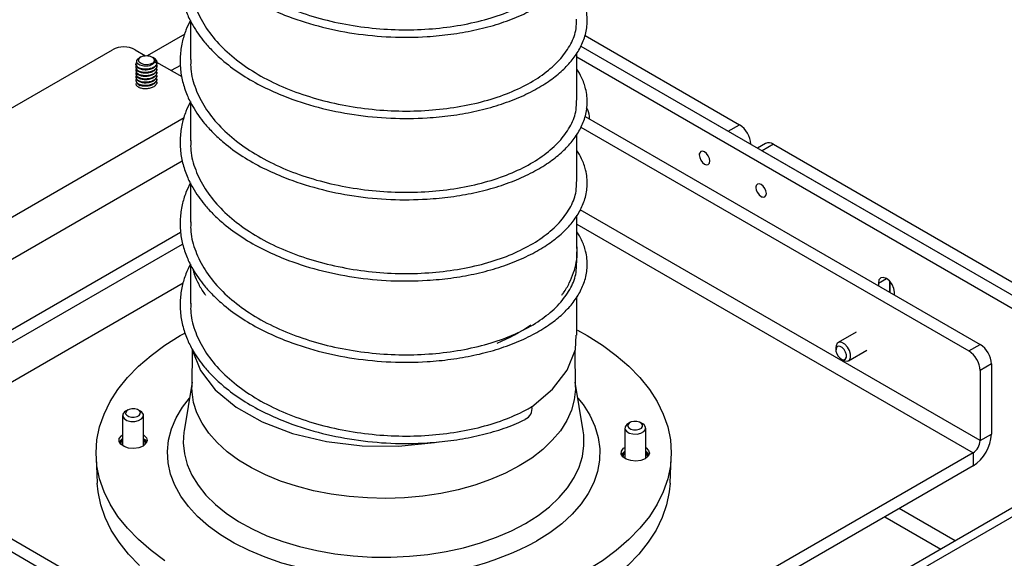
# Model space of a CAD drawing. Header units: inches. Extents: x 0.3 to 33.8, y 0.2 to 21.7.
# Tile 204 of 209: x 31.4 to 32.9, y 13.8 to 14.6. Entities that reach past the tile are written whole.
import ezdxf

# ---------------------------------------------------------------- set-up
doc = ezdxf.new("R2010")
doc.units = ezdxf.units.IN
doc.header["$MEASUREMENT"] = 0

msp = doc.modelspace()

# ---------------------------------------------------------------- linework, layer by layer
at = {"color": 7, "linetype": 'Continuous', "lineweight": 25}
for p, q in [((31.63365, 14.61766), (31.57519, 14.58391)), ((32.26008, 14.61554), (32.50186, 14.47597)), ((30.24795, 13.85853), (31.52075, 14.5933)), ((31.5561, 14.5933), (31.57232, 14.58394)), ((32.25345, 14.59896), (32.48418, 14.46576)), ((32.25345, 14.59896), (32.96148, 14.19022)), ((31.56494, 14.582), (31.56282, 14.58077)), ((31.5712, 14.58379), (31.56929, 14.58363)), ((31.56929, 14.58363), (31.57043, 14.58375)), ((31.57981, 14.58311), (31.58086, 14.58284)), ((31.58263, 14.58199), (31.58262, 14.582)), ((31.58538, 14.5804), (31.58444, 14.58094)), ((31.58592, 14.57603), (31.58603, 14.5751)), ((32.24751, 14.58198), (32.9438, 14.18002)), ((31.55738, 14.57093), (31.55738, 14.57029)), ((31.55738, 14.56583), (31.55738, 14.56519)), ((31.55738, 14.56073), (31.55738, 14.56009)), ((31.58979, 14.57386), (31.62913, 14.55115)), ((31.59018, 14.56774), (31.59018, 14.56838)), ((31.59018, 14.56264), (31.59018, 14.56328)), ((31.62689, 14.56877), (31.61274, 14.5606)), ((31.55738, 14.55562), (31.55738, 14.55498)), ((31.55738, 14.55052), (31.55738, 14.54988)), ((31.55738, 14.54542), (31.55738, 14.54478)), ((31.59018, 14.55754), (31.59018, 14.55817)), ((31.59018, 14.55243), (31.59018, 14.55307)), ((31.59018, 14.54733), (31.59018, 14.54797)), ((31.59018, 14.54228), (31.59018, 14.54286)), ((30.37824, 13.76291), (31.63261, 14.48704)), ((32.26018, 14.48893), (32.87839, 14.13204)), ((32.26689, 14.48506), (32.26689, 14.48914)), ((32.25366, 14.47228), (32.86071, 14.12184)), ((32.48418, 14.46576), (32.50186, 14.47597)), ((32.54239, 14.44659), (32.52989, 14.43937)), ((32.55489, 14.44535), (32.53721, 14.43515)), ((32.55489, 14.44535), (32.97915, 14.20043)), ((32.43892, 14.43065), (32.43892, 14.42878)), ((32.53721, 14.43515), (32.96148, 14.19022)), ((31.62995, 14.41897), (30.9839, 14.04601)), ((32.4472, 14.41443), (32.44882, 14.41349)), ((32.5273, 14.37963), (32.5273, 14.37775)), ((32.53558, 14.36341), (32.53721, 14.36247)), ((32.87839, 13.9816), (32.25269, 14.34281)), ((32.24751, 14.32008), (32.86726, 13.96231)), ((31.07884, 13.9912), (31.62731, 14.30782)), ((31.09652, 13.981), (31.63039, 14.28919)), ((31.14954, 13.95039), (31.63134, 14.22852)), ((32.71915, 14.22805), (32.73167, 14.23528)), ((32.71915, 14.22805), (32.71915, 14.22397)), ((32.73683, 14.23101), (32.73683, 14.21377)), ((32.73683, 14.21377), (32.73683, 14.23101)), ((32.74418, 14.20952), (32.74418, 14.2136)), ((32.68458, 14.15134), (32.65607, 14.13488)), ((32.86071, 14.12184), (32.87839, 14.13204)), ((31.64559, 14.12423), (31.64502, 14.06526)), ((32.24501, 14.06526), (32.24444, 14.12286)), ((32.65267, 14.12737), (32.65267, 14.12355)), ((32.67247, 14.10647), (32.70098, 14.12293)), ((32.66095, 14.1092), (32.66427, 14.10729)), ((32.89607, 14.10143), (32.87839, 14.09122)), ((32.89607, 14.10143), (32.89607, 13.9918)), ((32.87839, 14.09122), (32.87839, 13.9816)), ((31.84778, 13.5473), (30.94622, 14.06776)), ((31.64509, 14.07288), (31.63273, 13.99688)), ((32.25729, 13.99688), (32.24493, 14.07288)), ((31.83011, 13.5371), (30.92854, 14.05756)), ((31.53641, 14.0209), (31.53641, 13.97444)), ((31.54452, 14.02951), (31.54121, 14.0276)), ((31.56441, 14.0276), (31.56109, 14.02951)), ((31.56668, 14.02595), (31.56441, 14.0276)), ((31.56921, 13.97444), (31.56921, 14.0209)), ((32.33043, 14.0097), (32.32711, 14.00779)), ((32.35031, 14.00779), (32.34699, 14.0097)), ((32.35258, 14.00614), (32.35031, 14.00779)), ((32.32231, 14.00109), (32.32231, 13.95463)), ((32.35511, 13.95463), (32.35511, 14.00109)), ((32.87839, 13.9816), (32.89607, 13.9918)), ((32.86726, 13.96231), (31.87129, 13.38735)), ((32.86726, 13.96231), (32.86726, 13.9419)), ((31.49515, 13.9558), (31.49689, 13.915)), ((33.04947, 13.94597), (31.74132, 13.19079)), ((33.06984, 13.94395), (31.76169, 13.18877)), ((32.39313, 13.915), (32.39487, 13.9558)), ((32.86726, 13.9419), (31.87129, 13.36694)), ((32.83919, 13.82458), (32.75161, 13.87514)), ((32.72934, 13.86228), (32.81692, 13.81172))]:
    msp.add_line(p, q, dxfattribs=at)
at = {"color": 7, "linetype": 'Continuous', "lineweight": 25, "flags": 128}
for points in [[(31.58086, 14.58284), (31.58437, 14.58073), (31.58613, 14.57798), (31.58586, 14.57506), (31.5836, 14.57244), (31.57972, 14.57055), (31.57486, 14.56971), (31.56983, 14.57006), (31.56544, 14.57153), (31.56243, 14.57388), (31.56129, 14.57673), (31.56221, 14.57961), (31.56503, 14.58205), (31.56929, 14.58363)], [(32.4472, 14.41443), (32.45037, 14.41333), (32.45305, 14.41385), (32.45485, 14.41592), (32.45548, 14.41921), (32.45485, 14.42324), (32.45305, 14.42738), (32.45037, 14.431), (32.4472, 14.43356), (32.44403, 14.43466), (32.44134, 14.43414), (32.43955, 14.43207), (32.43892, 14.42878), (32.43955, 14.42475), (32.44134, 14.42061), (32.44403, 14.41699), (32.4472, 14.41443)], [(32.53559, 14.36341), (32.53875, 14.3623), (32.54144, 14.36283), (32.54324, 14.36489), (32.54387, 14.36819), (32.54324, 14.37221), (32.54144, 14.37635), (32.53875, 14.37998), (32.53559, 14.38253), (32.53242, 14.38363), (32.52973, 14.38311), (32.52793, 14.38105), (32.5273, 14.37775), (32.52793, 14.37373), (32.52973, 14.36959), (32.53242, 14.36596), (32.53559, 14.36341)], [(32.74418, 14.2136), (32.74323, 14.21968), (32.74052, 14.22594), (32.73646, 14.23141), (32.73167, 14.23528), (32.72688, 14.23694), (32.72282, 14.23615), (32.7201, 14.23303), (32.71915, 14.22805)], [(31.60283, 13.7935), (31.58095, 13.80952), (31.56132, 13.82648), (31.54406, 13.84428), (31.52926, 13.8628), (31.51703, 13.88194), (31.50744, 13.90157), (31.50055, 13.92158), (31.4964, 13.94183), (31.49501, 13.96222), (31.4964, 13.9826), (31.50055, 14.00285), (31.50744, 14.02286), (31.51703, 14.04249), (31.52926, 14.06163), (31.54406, 14.08015), (31.56132, 14.09795), (31.58095, 14.11491), (31.60283, 14.13093), (31.62681, 14.14591), (31.63391, 14.14991)], [(32.17686, 14.03463), (32.20927, 14.0618), (32.23224, 14.09201), (32.24496, 14.12418), (32.24632, 14.14643)], [(32.24808, 14.15425), (32.26321, 14.14591), (32.28719, 14.13093), (32.30907, 14.11491), (32.3287, 14.09795), (32.34596, 14.08015), (32.36076, 14.06163), (32.37299, 14.04249), (32.38258, 14.02286), (32.38947, 14.00285), (32.39362, 13.9826), (32.39501, 13.96222), (32.39362, 13.94183), (32.38947, 13.92158), (32.38258, 13.90157), (32.37299, 13.88194), (32.36076, 13.8628), (32.34596, 13.84428), (32.3287, 13.82648), (32.30907, 13.80952), (32.28719, 13.7935), (32.26321, 13.77852)], [(32.67061, 14.10581), (32.67385, 14.1076), (32.67562, 14.11138), (32.67567, 14.11658), (32.67398, 14.1224), (32.67081, 14.12796), (32.66665, 14.13241), (32.66213, 14.13508), (32.65793, 14.13555), (32.6547, 14.13376), (32.65292, 14.12998), (32.65267, 14.12737)], [(32.66549, 14.10814), (32.66779, 14.10942), (32.66906, 14.11212), (32.6691, 14.11583), (32.66789, 14.11999), (32.66563, 14.12396), (32.66266, 14.12714), (32.65942, 14.12905), (32.65643, 14.12939), (32.65412, 14.12811), (32.65285, 14.12541), (32.65282, 14.12169), (32.65402, 14.11754), (32.65628, 14.11357), (32.65926, 14.11039), (32.66249, 14.10848), (32.66549, 14.10814)], [(31.64512, 14.12519), (31.64524, 14.12337), (31.65823, 14.09124), (31.68145, 14.06109), (31.71407, 14.034), (31.75495, 14.01094), (31.8026, 13.99273), (31.85535, 13.98001), (31.91129, 13.97325), (31.96843, 13.97269), (32.02474, 13.97834), (32.03156, 13.97983)], [(32.66427, 14.10729), (32.66642, 14.10628), (32.67061, 14.10581)], [(32.15714, 13.94182), (32.13568, 13.93057), (32.11243, 13.92057), (32.08763, 13.91192), (32.06149, 13.90468), (32.03426, 13.89894), (32.0062, 13.89474), (31.97757, 13.89212), (31.94864, 13.89111), (31.91967, 13.89172), (31.89093, 13.89393), (31.86271, 13.89774), (31.83525, 13.9031), (31.80881, 13.90997), (31.78365, 13.91828), (31.75999, 13.92795), (31.73807, 13.9389), (31.71807, 13.95101), (31.70019, 13.96419), (31.6846, 13.97829), (31.67144, 13.9932), (31.66083, 14.00878), (31.65288, 14.02487), (31.64766, 14.04133), (31.64521, 14.05801), (31.64502, 14.06526)], [(32.24501, 14.06526), (32.24499, 14.06219), (32.24324, 14.04549), (32.2387, 14.02896), (32.23143, 14.01276), (32.22148, 13.99704), (32.20894, 13.98195), (32.19395, 13.96763), (32.17663, 13.95421), (32.15714, 13.94182)], [(31.92861, 13.76707), (31.90275, 13.76837), (31.87239, 13.77139), (31.84263, 13.77599), (31.81372, 13.78214), (31.7859, 13.78978), (31.75939, 13.79884), (31.73443, 13.80927), (31.71121, 13.82095), (31.68992, 13.83381), (31.67075, 13.84774), (31.65386, 13.86261), (31.63937, 13.8783), (31.62742, 13.8947), (31.6181, 13.91165), (31.61149, 13.92902), (31.60764, 13.94666), (31.60659, 13.96444), (31.60834, 13.9822), (31.61289, 13.99979), (31.62018, 14.01707), (31.63017, 14.03389), (31.64107, 14.04815)], [(32.24895, 14.04815), (32.25695, 14.03801), (32.26759, 14.02132), (32.27557, 14.00414), (32.2808, 13.98661), (32.28325, 13.96889), (32.2829, 13.9511), (32.27975, 13.93341), (32.27383, 13.91596), (32.26518, 13.89889), (32.25388, 13.88234), (32.24002, 13.86646), (32.22371, 13.85137), (32.20509, 13.8372), (32.18432, 13.82406)], [(31.54121, 14.0276), (31.53942, 14.02637), (31.53681, 14.02299), (31.53664, 14.0193), (31.53894, 14.01585), (31.54334, 14.01317), (31.54918, 14.01167), (31.55558, 14.01157), (31.56156, 14.01289), (31.5662, 14.01544), (31.5688, 14.01881), (31.56897, 14.0225), (31.56668, 14.02595), (31.56668, 14.02595)], [(31.56271, 14.02834), (31.55957, 14.03025), (31.5554, 14.03132), (31.55083, 14.03139), (31.54656, 14.03045), (31.54324, 14.02863), (31.54138, 14.02622), (31.54126, 14.02359), (31.5429, 14.02112), (31.54605, 14.01921), (31.55022, 14.01814), (31.55479, 14.01807), (31.55906, 14.01901), (31.56237, 14.02083), (31.56423, 14.02324), (31.56435, 14.02587), (31.56271, 14.02834)], [(32.32711, 14.00779), (32.32532, 14.00656), (32.32272, 14.00319), (32.32255, 13.99949), (32.32484, 13.99604), (32.32924, 13.99336), (32.33509, 13.99186), (32.34148, 13.99176), (32.34746, 13.99309), (32.3521, 13.99563), (32.35471, 13.999), (32.35487, 14.00269), (32.35258, 14.00614), (32.35258, 14.00614)], [(32.34862, 14.00853), (32.34547, 14.01044), (32.3413, 14.01152), (32.33673, 14.01158), (32.33246, 14.01064), (32.32915, 14.00882), (32.32729, 14.00641), (32.32717, 14.00378), (32.3288, 14.00131), (32.33195, 13.9994), (32.33612, 13.99833), (32.34069, 13.99826), (32.34496, 13.9992), (32.34827, 14.00102), (32.35013, 14.00343), (32.35025, 14.00606), (32.34862, 14.00853)], [(31.56843, 13.973), (31.56173, 13.97035), (31.55383, 13.96928), (31.54578, 13.96993), (31.53869, 13.97221), (31.5335, 13.97582), (31.53092, 13.98026), (31.53129, 13.98494), (31.53458, 13.98923), (31.53641, 13.99058)], [(31.56921, 13.99058), (31.56981, 13.99017), (31.57376, 13.98608), (31.57488, 13.98143), (31.57302, 13.97687), (31.56843, 13.973)], [(31.63273, 13.99688), (31.63241, 13.99479), (31.63138, 13.97783), (31.6331, 13.96089), (31.63756, 13.94411), (31.64473, 13.92765), (31.65453, 13.91164), (31.66689, 13.89624), (31.68169, 13.88157), (31.6988, 13.86777), (31.71808, 13.85495), (31.73936, 13.84324), (31.76244, 13.83272), (31.78712, 13.8235), (31.81319, 13.81565), (31.84043, 13.80925), (31.86858, 13.80434), (31.8974, 13.80098), (31.92664, 13.79919), (31.95604, 13.799), (31.98534, 13.80039), (32.01429, 13.80336), (32.04263, 13.80788), (32.07012, 13.81391), (32.0965, 13.8214), (32.12155, 13.83029), (32.14506, 13.84049), (32.1668, 13.85192)], [(32.1668, 13.85192), (32.18659, 13.86447), (32.20426, 13.87804), (32.21966, 13.8925), (32.23264, 13.90773), (32.24309, 13.9236), (32.25092, 13.93996), (32.25606, 13.95667), (32.25847, 13.97359), (32.25813, 13.99056), (32.25729, 13.99688)], [(31.53144, 13.97877), (31.5328, 13.98128), (31.53641, 13.98458)], [(31.53213, 13.97751), (31.5338, 13.98154), (31.53641, 13.9841)], [(31.56921, 13.98458), (31.57177, 13.98249), (31.57418, 13.97877)], [(31.57201, 13.97571), (31.57155, 13.97943), (31.56921, 13.98266)], [(32.35434, 13.95319), (32.34764, 13.95054), (32.33973, 13.94947), (32.33169, 13.95012), (32.32459, 13.9524), (32.3194, 13.95601), (32.31682, 13.96045), (32.3172, 13.96514), (32.32048, 13.96943), (32.32231, 13.97077)], [(32.31734, 13.95896), (32.3187, 13.96147), (32.32231, 13.96477)], [(32.31804, 13.9577), (32.3197, 13.96174), (32.32231, 13.96429)], [(32.35511, 13.97077), (32.35571, 13.97037), (32.35967, 13.96627), (32.36079, 13.96163), (32.35893, 13.95706), (32.35434, 13.95319)], [(32.35511, 13.96477), (32.35767, 13.96268), (32.36008, 13.95896)], [(32.35791, 13.9559), (32.35746, 13.95962), (32.35511, 13.96286)], [(31.56281, 13.78618), (31.54561, 13.80391), (31.53088, 13.82236), (31.5187, 13.84142), (31.50914, 13.86098), (31.50228, 13.88091), (31.49814, 13.90109), (31.49689, 13.915)], [(32.39313, 13.915), (32.39188, 13.90109), (32.38775, 13.88091), (32.38088, 13.86098), (32.37133, 13.84142), (32.35914, 13.82236), (32.34441, 13.80391), (32.32721, 13.78618), (32.30766, 13.76929), (32.28587, 13.75333), (32.26197, 13.73841)]]:
    msp.add_lwpolyline(points, dxfattribs=at)
at = {"color": 7, "linetype": 'Continuous', "lineweight": 25}
for centre, radius, start, end in [((31.53842, 14.55918), 0.03843, 62.60967, 117.39033), ((31.58046, 14.57122), 0.01042, 29.05764, 61.81091), ((31.56867, 14.54492), 0.00936, 216.98057, 241.45126), ((32.23997, 14.48788), 0.02694, 2.68086, 33.13881), ((32.48115, 14.4436), 0.03842, 2.60548, 57.39452), ((32.54757, 14.43513), 0.01257, 54.38242, 114.30712), ((32.00745, 14.41012), 0.299, 292.67215, 304.12286), ((32.85769, 14.09968), 0.03842, 2.60548, 57.39452), ((32.84001, 14.08947), 0.03842, 2.60548, 57.39452), ((32.15895, 14.0315), 0.01818, 294.65828, 9.89869), ((32.83351, 13.99465), 0.06262, 302.60548, 357.39452), ((31.54173, 13.97648), 0.00816, 130.71283, 185.43968), ((31.56389, 13.97597), 0.00971, 9.14195, 56.81266), ((32.85421, 13.9827), 0.0242, 302.60548, 357.39452), ((32.32763, 13.95667), 0.00816, 130.71283, 185.43968), ((32.34979, 13.95616), 0.00971, 9.14195, 56.81266), ((31.95563, 14.2541), 0.48707, 270.68028, 298.00432)]:
    msp.add_arc(centre, radius, start, end, dxfattribs=at)
for points, knots in [([(31.64248, 14.89358), (31.64004, 14.88853), (31.63461, 14.87726), (31.62912, 14.85855), (31.62622, 14.83856), (31.62651, 14.818), (31.62987, 14.79761), (31.63648, 14.77763), (31.64521, 14.75996), (31.65461, 14.74524), (31.66511, 14.73157), (31.67817, 14.71721), (31.6974, 14.69959), (31.72333, 14.68059), (31.75539, 14.66233), (31.79452, 14.64496), (31.84202, 14.62947), (31.89837, 14.61787), (31.95613, 14.61234), (32.00717, 14.6129), (32.0506, 14.6171), (32.08689, 14.62337), (32.12144, 14.6323), (32.15347, 14.64382), (32.18185, 14.65739), (32.20577, 14.67227), (32.22517, 14.68794), (32.2407, 14.70452), (32.25266, 14.72234), (32.26089, 14.74205), (32.26455, 14.76368), (32.26231, 14.78478), (32.25613, 14.80292), (32.25009, 14.81292), (32.2475, 14.81722)], [0, 0, 0, 0, 0.0204881, 0.0457054, 0.0740344, 0.0984114, 0.1254522, 0.1534683, 0.1774808, 0.1971662, 0.2150806, 0.2363081, 0.2610335, 0.2973883, 0.3323319, 0.3653405, 0.4132092, 0.4614058, 0.5093388, 0.556919, 0.5891365, 0.621805, 0.654998, 0.6884478, 0.7218423, 0.7538268, 0.7840346, 0.8134526, 0.8440195, 0.8758081, 0.9106944, 0.9489974, 0.9780747, 1, 1, 1, 1]), ([(31.64338, 14.83251), (31.64314, 14.82867), (31.64228, 14.81459), (31.64857, 14.79028), (31.66206, 14.76066), (31.68291, 14.73284), (31.71005, 14.70718), (31.74312, 14.68404), (31.7812, 14.66415), (31.82315, 14.6481), (31.86807, 14.63596), (31.91508, 14.62784), (31.96283, 14.62405), (32.00995, 14.6247), (32.05548, 14.62953), (32.09848, 14.6383), (32.13766, 14.65081), (32.17195, 14.66673), (32.20068, 14.6855), (32.2233, 14.70655), (32.2387, 14.72936), (32.24681, 14.75024), (32.24669, 14.76325), (32.24664, 14.76822)], [0, 0, 0, 0, 0.0188502, 0.06917327, 0.11949634, 0.16919154, 0.21888674, 0.26920981, 0.31953287, 0.36922808, 0.41892328, 0.46924635, 0.51956941, 0.56926461, 0.61895982, 0.66928288, 0.71960595, 0.76930115, 0.81899635, 0.86931942, 0.91964249, 0.96933769, 1, 1, 1, 1]), ([(31.64248, 14.76641), (31.64004, 14.76136), (31.63461, 14.75009), (31.62912, 14.73137), (31.62622, 14.71138), (31.62651, 14.69083), (31.62987, 14.67044), (31.63648, 14.65045), (31.64521, 14.63279), (31.65461, 14.61806), (31.66511, 14.60439), (31.67817, 14.59004), (31.6974, 14.57241), (31.72333, 14.55342), (31.75539, 14.53516), (31.79452, 14.51779), (31.84202, 14.5023), (31.89837, 14.49069), (31.95613, 14.48517), (32.00717, 14.48573), (32.0506, 14.48992), (32.08689, 14.4962), (32.12144, 14.50513), (32.15347, 14.51664), (32.18185, 14.53022), (32.20577, 14.54509), (32.22517, 14.56077), (32.2407, 14.57734), (32.25266, 14.59517), (32.26089, 14.61487), (32.26455, 14.63651), (32.26231, 14.6576), (32.25613, 14.67574), (32.25009, 14.68575), (32.2475, 14.69005)], [0, 0, 0, 0, 0.0204881, 0.0457054, 0.0740344, 0.0984114, 0.1254522, 0.1534683, 0.1774808, 0.1971662, 0.2150806, 0.2363081, 0.2610335, 0.2973883, 0.3323319, 0.3653405, 0.4132092, 0.4614058, 0.5093388, 0.556919, 0.5891365, 0.621805, 0.654998, 0.6884478, 0.7218423, 0.7538268, 0.7840346, 0.8134526, 0.8440195, 0.8758081, 0.9106944, 0.9489974, 0.9780747, 1, 1, 1, 1]), ([(31.64338, 14.70533), (31.64314, 14.7015), (31.64228, 14.68742), (31.64857, 14.66311), (31.66206, 14.63348), (31.68291, 14.60566), (31.71005, 14.58001), (31.74312, 14.55687), (31.7812, 14.53698), (31.82315, 14.52092), (31.86807, 14.50878), (31.91508, 14.50067), (31.96283, 14.49688), (32.00995, 14.49753), (32.05548, 14.50236), (32.09848, 14.51112), (32.13766, 14.52364), (32.17195, 14.53956), (32.20068, 14.55832), (32.2233, 14.57938), (32.2387, 14.60218), (32.24681, 14.62306), (32.24669, 14.63608), (32.24664, 14.64104)], [0, 0, 0, 0, 0.0188502, 0.06917327, 0.11949634, 0.16919154, 0.21888674, 0.26920981, 0.31953287, 0.36922808, 0.41892328, 0.46924635, 0.51956941, 0.56926461, 0.61895982, 0.66928288, 0.71960595, 0.76930115, 0.81899635, 0.86931942, 0.91964249, 0.96933769, 1, 1, 1, 1]), ([(31.64248, 14.63923), (31.64004, 14.63418), (31.63461, 14.62291), (31.62912, 14.6042), (31.62622, 14.5842), (31.62651, 14.56365), (31.62987, 14.54326), (31.63648, 14.52328), (31.64521, 14.50561), (31.65461, 14.49089), (31.66511, 14.47722), (31.67817, 14.46286), (31.6974, 14.44524), (31.72333, 14.42624), (31.75539, 14.40798), (31.79452, 14.39061), (31.84202, 14.37512), (31.89837, 14.36351), (31.95613, 14.35799), (32.00717, 14.35855), (32.0506, 14.36274), (32.08689, 14.36902), (32.12144, 14.37795), (32.15347, 14.38946), (32.18185, 14.40304), (32.20577, 14.41792), (32.22517, 14.43359), (32.2407, 14.45017), (32.25266, 14.46799), (32.26089, 14.4877), (32.26455, 14.50933), (32.26231, 14.53043), (32.25613, 14.54857), (32.25009, 14.55857), (32.2475, 14.56287)], [0, 0, 0, 0, 0.0204881, 0.0457054, 0.0740344, 0.0984114, 0.1254522, 0.1534683, 0.1774808, 0.1971662, 0.2150806, 0.2363081, 0.2610335, 0.2973883, 0.3323319, 0.3653405, 0.4132092, 0.4614058, 0.5093388, 0.556919, 0.5891365, 0.621805, 0.654998, 0.6884478, 0.7218423, 0.7538268, 0.7840346, 0.8134526, 0.8440195, 0.8758081, 0.9106944, 0.9489974, 0.9780747, 1, 1, 1, 1]), ([(31.64251, 14.63917), (31.64251, 14.63905), (31.64251, 14.63799), (31.64251, 14.63642), (31.64251, 14.63319), (31.64251, 14.63077), (31.64251, 14.62812), (31.64251, 14.62741), (31.64251, 14.62643), (31.64251, 14.62567), (31.64251, 14.62508), (31.64251, 14.62413), (31.64251, 14.62305), (31.64251, 14.62165), (31.64251, 14.6201), (31.64251, 14.6188), (31.64251, 14.61824), (31.64251, 14.61794)], [0, 0, 0, 0, 0.0143283, 0.1268919, 0.2279207, 0.3949409, 0.472228, 0.5476337, 0.601191, 0.6318906, 0.6593806, 0.7009122, 0.7503296, 0.8126429, 0.8927868, 0.9424866, 1, 1, 1, 1]), ([(31.64251, 14.61794), (31.64251, 14.61497), (31.64251, 14.60596), (31.64251, 14.5967), (31.64251, 14.58747), (31.64251, 14.58555), (31.64251, 14.5832), (31.64252, 14.58225), (31.64252, 14.58108), (31.64251, 14.58023), (31.64251, 14.5791), (31.64251, 14.57829), (31.64251, 14.57783)], [0, 0, 0, 0, 0.214972, 0.652086, 0.7586449, 0.819725, 0.8692397, 0.9179872, 0.933107, 0.9501652, 0.9716491, 1, 1, 1, 1]), ([(31.58956, 14.57628), (31.58991, 14.57494), (31.5906, 14.57227), (31.58843, 14.56832), (31.58421, 14.56512), (31.57835, 14.56308), (31.5718, 14.56247), (31.56556, 14.56332), (31.56055, 14.56546), (31.55764, 14.56851), (31.55695, 14.57167), (31.55832, 14.57346), (31.55888, 14.57419)], [0, 0, 0, 0, 0.1030672, 0.2061343, 0.3092015, 0.4122687, 0.5153358, 0.618403, 0.7214702, 0.8245373, 0.9276045, 1, 1, 1, 1]), ([(31.55764, 14.57031), (31.55766, 14.56951), (31.55769, 14.56757), (31.56062, 14.56482), (31.56554, 14.56268), (31.57181, 14.56183), (31.57835, 14.56245), (31.5842, 14.56449), (31.58846, 14.56768), (31.59051, 14.57162), (31.5899, 14.57566), (31.58788, 14.57868), (31.58566, 14.57983), (31.58514, 14.5801)], [0, 0, 0, 0, 0.0700529, 0.169917, 0.269781, 0.3696451, 0.4695091, 0.5693731, 0.6692372, 0.7691012, 0.8689653, 0.9688293, 1, 1, 1, 1]), ([(31.58257, 14.58188), (31.58309, 14.58161), (31.58472, 14.58077), (31.58633, 14.57875), (31.58715, 14.57611), (31.58647, 14.57339), (31.58434, 14.57092), (31.58099, 14.56892), (31.57673, 14.56767), (31.57201, 14.56725), (31.56735, 14.56775), (31.56325, 14.56913), (31.56021, 14.5712), (31.5586, 14.5738), (31.55865, 14.57654), (31.56009, 14.579), (31.56205, 14.58018), (31.56288, 14.58067)], [0, 0, 0, 0, 0.0299207, 0.0942927, 0.1586023, 0.2253153, 0.2921707, 0.3604119, 0.4297951, 0.4996043, 0.571498, 0.6433416, 0.7172991, 0.7916842, 0.8671904, 0.9440986, 1, 1, 1, 1]), ([(31.57043, 14.58375), (31.57093, 14.58382), (31.57278, 14.58408), (31.57611, 14.58406), (31.5786, 14.58342), (31.57981, 14.58311)], [0, 0, 0, 0, 0.1621692, 0.5913589, 1, 1, 1, 1]), ([(31.58956, 14.57628), (31.58875, 14.57739), (31.58747, 14.57914), (31.58519, 14.58037), (31.58437, 14.58081)], [0, 0, 0, 0, 0.6384255, 1, 1, 1, 1]), ([(31.64338, 14.57816), (31.64314, 14.57432), (31.64228, 14.56024), (31.64857, 14.53593), (31.66206, 14.50631), (31.68291, 14.47849), (31.71005, 14.45283), (31.74312, 14.42969), (31.7812, 14.4098), (31.82315, 14.39374), (31.86807, 14.38161), (31.91508, 14.37349), (31.96283, 14.3697), (32.00995, 14.37035), (32.05548, 14.37518), (32.09848, 14.38394), (32.13766, 14.39646), (32.17195, 14.41238), (32.20068, 14.43115), (32.2233, 14.4522), (32.2387, 14.47501), (32.24681, 14.49589), (32.24669, 14.5089), (32.24664, 14.51387)], [0, 0, 0, 0, 0.0188502, 0.0691733, 0.1194963, 0.1691915, 0.2188867, 0.2692098, 0.3195329, 0.3692281, 0.4189233, 0.4692463, 0.5195694, 0.5692646, 0.6189598, 0.6692829, 0.719606, 0.7693012, 0.8189964, 0.8693194, 0.9196425, 0.9693377, 1, 1, 1, 1]), ([(32.24751, 14.51424), (32.24751, 14.51431), (32.24751, 14.51441), (32.24751, 14.51488), (32.2475, 14.51539), (32.2475, 14.51705), (32.24751, 14.51993), (32.24751, 14.52301), (32.24751, 14.52664), (32.24751, 14.53022), (32.24751, 14.53294), (32.24751, 14.53443), (32.24751, 14.5378), (32.24751, 14.54191), (32.24751, 14.54638), (32.24751, 14.55045), (32.24751, 14.55488), (32.24751, 14.55786), (32.24751, 14.55939), (32.24751, 14.56018), (32.24751, 14.56114), (32.2475, 14.56323), (32.24747, 14.5653), (32.24746, 14.56714), (32.24747, 14.56772), (32.24747, 14.56816), (32.24748, 14.56846), (32.24749, 14.56856), (32.2475, 14.56871), (32.24751, 14.56906), (32.24751, 14.56955), (32.24751, 14.57111), (32.24751, 14.57316), (32.24751, 14.57552), (32.24751, 14.57666), (32.24751, 14.58062), (32.24751, 14.58439), (32.24751, 14.58657), (32.24751, 14.58822), (32.24751, 14.58864)], [0, 0, 0, 0, 0.0199539, 0.0274611, 0.0339017, 0.0453659, 0.0923039, 0.1227342, 0.1768299, 0.2211137, 0.2392371, 0.2689672, 0.3002792, 0.3697191, 0.4160221, 0.4693219, 0.5293631, 0.5750329, 0.581716, 0.5895882, 0.5994621, 0.6114038, 0.6558481, 0.6634726, 0.6713423, 0.6803047, 0.691017, 0.7039166, 0.7162016, 0.7265049, 0.7354654, 0.7437741, 0.7850771, 0.8150733, 0.8571582, 0.9069789, 0.9395097, 0.984679, 1, 1, 1, 1]), ([(31.58603, 14.57514), (31.58624, 14.57502), (31.58811, 14.57402), (31.58987, 14.57118), (31.59052, 14.56716), (31.58845, 14.56322), (31.5842, 14.56002), (31.57835, 14.55798), (31.5718, 14.55736), (31.56556, 14.55822), (31.56058, 14.56035), (31.55754, 14.56343), (31.55722, 14.56681), (31.55809, 14.56921), (31.55948, 14.57005), (31.55949, 14.57005)], [0, 0, 0, 0, 0.011558, 0.1013735, 0.1911889, 0.2810043, 0.3708198, 0.4606352, 0.5504507, 0.6402661, 0.7300815, 0.819897, 0.9097124, 0.9995279, 1, 1, 1, 1]), ([(31.58992, 14.56327), (31.58999, 14.56287), (31.59032, 14.56113), (31.58835, 14.55812), (31.58423, 14.55492), (31.57834, 14.55288), (31.57181, 14.55226), (31.56556, 14.55311), (31.56058, 14.55525), (31.55754, 14.55833), (31.55722, 14.5617), (31.55809, 14.56411), (31.55948, 14.56495), (31.55949, 14.56495)], [0, 0, 0, 0, 0.0320856, 0.1395689, 0.2470521, 0.3545354, 0.4620187, 0.5695019, 0.6769852, 0.7844685, 0.8919517, 0.999435, 1, 1, 1, 1]), ([(31.55764, 14.5652), (31.55766, 14.56441), (31.55769, 14.56247), (31.56062, 14.55972), (31.56554, 14.55758), (31.57181, 14.55673), (31.57834, 14.55734), (31.58423, 14.55938), (31.58835, 14.56258), (31.59032, 14.5656), (31.58999, 14.56733), (31.58992, 14.56773)], [0, 0, 0, 0, 0.0876854, 0.2126854, 0.3376854, 0.4626854, 0.5876854, 0.7126854, 0.8376854, 0.9626854, 1, 1, 1, 1]), ([(31.55764, 14.5601), (31.55766, 14.5593), (31.55769, 14.55737), (31.56062, 14.55462), (31.56554, 14.55247), (31.57181, 14.55162), (31.57834, 14.55224), (31.58423, 14.55428), (31.58835, 14.55748), (31.59032, 14.56049), (31.58999, 14.56223), (31.58992, 14.56263)], [0, 0, 0, 0, 0.0876854, 0.2126854, 0.3376854, 0.4626854, 0.5876854, 0.7126854, 0.8376854, 0.9626854, 1, 1, 1, 1]), ([(31.58992, 14.55816), (31.58999, 14.55776), (31.59032, 14.55603), (31.58835, 14.55301), (31.58423, 14.54981), (31.57834, 14.54777), (31.57181, 14.54716), (31.56556, 14.54801), (31.56058, 14.55015), (31.55754, 14.55323), (31.55722, 14.5566), (31.55809, 14.55901), (31.55948, 14.55984), (31.55949, 14.55985)], [0, 0, 0, 0, 0.0320856, 0.1395689, 0.2470521, 0.3545354, 0.4620187, 0.5695019, 0.6769852, 0.7844685, 0.8919517, 0.999435, 1, 1, 1, 1]), ([(31.58992, 14.55306), (31.58999, 14.55266), (31.59032, 14.55093), (31.58835, 14.54791), (31.58423, 14.54471), (31.57834, 14.54267), (31.57181, 14.54205), (31.56556, 14.54291), (31.56058, 14.54504), (31.55754, 14.54812), (31.55722, 14.5515), (31.55809, 14.5539), (31.55948, 14.55474), (31.55949, 14.55474)], [0, 0, 0, 0, 0.03208559, 0.13956885, 0.24705212, 0.35453539, 0.46201866, 0.56950192, 0.67698519, 0.78446846, 0.89195172, 0.99943499, 1, 1, 1, 1]), ([(31.58992, 14.54796), (31.58999, 14.54756), (31.59032, 14.54582), (31.58835, 14.5428), (31.58423, 14.53961), (31.57834, 14.53757), (31.57181, 14.53695), (31.56556, 14.5378), (31.56058, 14.53994), (31.55754, 14.54302), (31.55722, 14.54639), (31.55809, 14.5488), (31.55948, 14.54963), (31.55949, 14.54964)], [0, 0, 0, 0, 0.03208559, 0.13956885, 0.24705212, 0.35453539, 0.46201866, 0.56950192, 0.67698519, 0.78446846, 0.89195172, 0.99943499, 1, 1, 1, 1]), ([(31.55764, 14.555), (31.55766, 14.5542), (31.55769, 14.55226), (31.56062, 14.54951), (31.56554, 14.54737), (31.57181, 14.54652), (31.57834, 14.54713), (31.58423, 14.54918), (31.58835, 14.55237), (31.59032, 14.55539), (31.58999, 14.55713), (31.58992, 14.55752)], [0, 0, 0, 0, 0.0876854, 0.2126854, 0.3376854, 0.4626854, 0.5876854, 0.7126854, 0.8376854, 0.9626854, 1, 1, 1, 1]), ([(31.55764, 14.54989), (31.55766, 14.54909), (31.55769, 14.54716), (31.56062, 14.54441), (31.56554, 14.54227), (31.57181, 14.54141), (31.57834, 14.54203), (31.58423, 14.54407), (31.58835, 14.54727), (31.59032, 14.55029), (31.58999, 14.55202), (31.58992, 14.55242)], [0, 0, 0, 0, 0.0876854, 0.2126854, 0.3376854, 0.4626854, 0.5876854, 0.7126854, 0.8376854, 0.9626854, 1, 1, 1, 1]), ([(31.55764, 14.54479), (31.55766, 14.54399), (31.55769, 14.54206), (31.56062, 14.53931), (31.56554, 14.53716), (31.57181, 14.53631), (31.57834, 14.53693), (31.58423, 14.53897), (31.58835, 14.54217), (31.59032, 14.54518), (31.58999, 14.54692), (31.58992, 14.54732)], [0, 0, 0, 0, 0.0876854, 0.2126854, 0.3376854, 0.4626854, 0.5876854, 0.7126854, 0.8376854, 0.9626854, 1, 1, 1, 1]), ([(31.58992, 14.54285), (31.58999, 14.54245), (31.59032, 14.54072), (31.58835, 14.5377), (31.58423, 14.5345), (31.57834, 14.53246), (31.57181, 14.53185), (31.56554, 14.5327), (31.56062, 14.53484), (31.55769, 14.53759), (31.55766, 14.53953), (31.55764, 14.54032)], [0, 0, 0, 0, 0.03731463, 0.16231463, 0.28731463, 0.41231463, 0.53731463, 0.66231463, 0.78731463, 0.91231463, 1, 1, 1, 1]), ([(31.64248, 14.51206), (31.64004, 14.507), (31.63461, 14.49573), (31.62912, 14.47702), (31.62622, 14.45703), (31.62651, 14.43647), (31.62987, 14.41609), (31.63648, 14.3961), (31.64521, 14.37843), (31.65461, 14.36371), (31.66511, 14.35004), (31.67817, 14.33569), (31.6974, 14.31806), (31.72333, 14.29907), (31.75539, 14.28081), (31.79452, 14.26344), (31.84202, 14.24795), (31.89837, 14.23634), (31.95613, 14.23081), (32.00717, 14.23138), (32.0506, 14.23557), (32.08689, 14.24185), (32.12144, 14.25077), (32.15347, 14.26229), (32.18185, 14.27586), (32.20577, 14.29074), (32.22517, 14.30642), (32.2407, 14.32299), (32.25266, 14.34082), (32.26089, 14.36052), (32.26455, 14.38216), (32.26231, 14.40325), (32.25613, 14.42139), (32.25009, 14.4314), (32.2475, 14.4357)], [0, 0, 0, 0, 0.0204881, 0.0457054, 0.0740344, 0.0984114, 0.1254522, 0.1534683, 0.1774808, 0.1971662, 0.2150806, 0.2363081, 0.2610335, 0.2973883, 0.3323319, 0.3653405, 0.4132092, 0.4614058, 0.5093388, 0.556919, 0.5891365, 0.621805, 0.654998, 0.6884478, 0.7218423, 0.7538268, 0.7840346, 0.8134526, 0.8440195, 0.8758081, 0.9106944, 0.9489974, 0.9780747, 1, 1, 1, 1]), ([(31.64251, 14.51199), (31.64251, 14.51187), (31.64251, 14.51082), (31.64251, 14.50924), (31.64251, 14.50602), (31.64251, 14.5036), (31.64251, 14.50094), (31.64251, 14.50023), (31.64251, 14.49925), (31.64251, 14.4985), (31.64251, 14.4979), (31.64251, 14.49695), (31.64251, 14.49587), (31.64251, 14.49447), (31.64251, 14.49293), (31.64251, 14.49162), (31.64251, 14.49106), (31.64251, 14.49076)], [0, 0, 0, 0, 0.01432827, 0.1268919, 0.22792074, 0.3949409, 0.47222797, 0.5476337, 0.60119102, 0.63189057, 0.6593806, 0.70091216, 0.7503296, 0.81264289, 0.89278684, 0.94248657, 1, 1, 1, 1]), ([(31.64251, 14.49076), (31.64251, 14.48779), (31.64251, 14.47878), (31.64251, 14.46953), (31.64251, 14.46029), (31.64251, 14.45837), (31.64251, 14.45603), (31.64252, 14.45507), (31.64252, 14.45391), (31.64251, 14.45306), (31.64251, 14.45192), (31.64251, 14.45112), (31.64251, 14.45066)], [0, 0, 0, 0, 0.21497204, 0.652086, 0.75864486, 0.819725, 0.8692397, 0.91798721, 0.93310697, 0.95016519, 0.97164907, 1, 1, 1, 1]), ([(32.24751, 14.38706), (32.24751, 14.38714), (32.24751, 14.38724), (32.24751, 14.3877), (32.2475, 14.38821), (32.2475, 14.38988), (32.24751, 14.39275), (32.24751, 14.39583), (32.24751, 14.39947), (32.24751, 14.40304), (32.24751, 14.40576), (32.24751, 14.40726), (32.24751, 14.41063), (32.24751, 14.41474), (32.24751, 14.4192), (32.24751, 14.42327), (32.24751, 14.4277), (32.24751, 14.43069), (32.24751, 14.43221), (32.24751, 14.43301), (32.24751, 14.43396), (32.2475, 14.43605), (32.24747, 14.43813), (32.24746, 14.43996), (32.24747, 14.44055), (32.24747, 14.44098), (32.24748, 14.44128), (32.24749, 14.44139), (32.2475, 14.44153), (32.24751, 14.44188), (32.24751, 14.44237), (32.24751, 14.44394), (32.24751, 14.44598), (32.24751, 14.44834), (32.24751, 14.44948), (32.24751, 14.45344), (32.24751, 14.45721), (32.24751, 14.45939), (32.24751, 14.46104), (32.24751, 14.46146)], [0, 0, 0, 0, 0.0199539, 0.0274611, 0.0339017, 0.0453659, 0.0923039, 0.1227342, 0.1768299, 0.2211137, 0.2392371, 0.2689672, 0.3002792, 0.3697191, 0.4160221, 0.4693219, 0.5293631, 0.5750329, 0.581716, 0.5895882, 0.5994621, 0.6114038, 0.6558481, 0.6634726, 0.6713423, 0.6803047, 0.691017, 0.7039166, 0.7162016, 0.7265049, 0.7354654, 0.7437741, 0.7850771, 0.8150733, 0.8571582, 0.9069789, 0.9395097, 0.984679, 1, 1, 1, 1]), ([(31.64338, 14.45098), (31.64314, 14.44715), (31.64228, 14.43306), (31.64857, 14.40876), (31.66206, 14.37913), (31.68291, 14.35131), (31.71005, 14.32565), (31.74312, 14.30251), (31.7812, 14.28263), (31.82315, 14.26657), (31.86807, 14.25443), (31.91508, 14.24631), (31.96283, 14.24253), (32.00995, 14.24317), (32.05548, 14.24801), (32.09848, 14.25677), (32.13766, 14.26929), (32.17195, 14.28521), (32.20068, 14.30397), (32.2233, 14.32503), (32.2387, 14.34783), (32.24681, 14.36871), (32.24669, 14.38173), (32.24664, 14.38669)], [0, 0, 0, 0, 0.0188502, 0.0691733, 0.1194963, 0.1691915, 0.2188867, 0.2692098, 0.3195329, 0.3692281, 0.4189233, 0.4692463, 0.5195694, 0.5692646, 0.6189598, 0.6692829, 0.719606, 0.7693012, 0.8189964, 0.8693194, 0.9196425, 0.9693377, 1, 1, 1, 1]), ([(31.64248, 14.38488), (31.64004, 14.37983), (31.63461, 14.36856), (31.62912, 14.34984), (31.62622, 14.32985), (31.62651, 14.3093), (31.62987, 14.28891), (31.63648, 14.26893), (31.64521, 14.25126), (31.65461, 14.23654), (31.66511, 14.22286), (31.67817, 14.20851), (31.6974, 14.19089), (31.72333, 14.17189), (31.75539, 14.15363), (31.79452, 14.13626), (31.84202, 14.12077), (31.89837, 14.10916), (31.95613, 14.10364), (32.00717, 14.1042), (32.0506, 14.10839), (32.08689, 14.11467), (32.12144, 14.1236), (32.15347, 14.13511), (32.18185, 14.14869), (32.20577, 14.16356), (32.22517, 14.17924), (32.2407, 14.19581), (32.25266, 14.21364), (32.26089, 14.23334), (32.26455, 14.25498), (32.26231, 14.27608), (32.25613, 14.29422), (32.25009, 14.30422), (32.2475, 14.30852)], [0, 0, 0, 0, 0.0204881, 0.0457054, 0.0740344, 0.0984114, 0.1254522, 0.1534683, 0.1774808, 0.1971662, 0.2150806, 0.2363081, 0.2610335, 0.2973883, 0.3323319, 0.3653405, 0.4132092, 0.4614058, 0.5093388, 0.556919, 0.5891365, 0.621805, 0.654998, 0.6884478, 0.7218423, 0.7538268, 0.7840346, 0.8134526, 0.8440195, 0.8758081, 0.9106944, 0.9489974, 0.9780747, 1, 1, 1, 1]), ([(31.64251, 14.38495), (31.64251, 14.38479), (31.64251, 14.38368), (31.64251, 14.38207), (31.64251, 14.37884), (31.64251, 14.37642), (31.64251, 14.37377), (31.64251, 14.37306), (31.64251, 14.37208), (31.64251, 14.37132), (31.64251, 14.37073), (31.64251, 14.36978), (31.64251, 14.3687), (31.64251, 14.3673), (31.64251, 14.36575), (31.64251, 14.36445), (31.64251, 14.36389), (31.64251, 14.36359)], [0, 0, 0, 0, 0.0195222, 0.1314927, 0.2319892, 0.3981292, 0.475009, 0.5500174, 0.6032925, 0.6338303, 0.6611755, 0.7024882, 0.7516452, 0.8136302, 0.8933518, 0.9427896, 1, 1, 1, 1]), ([(31.64251, 14.36359), (31.64251, 14.36062), (31.64251, 14.35161), (31.64251, 14.34235), (31.64251, 14.33312), (31.64251, 14.3312), (31.64251, 14.32885), (31.64252, 14.3279), (31.64252, 14.32673), (31.64251, 14.32588), (31.64251, 14.32475), (31.64251, 14.32394), (31.64251, 14.32348)], [0, 0, 0, 0, 0.214972, 0.652086, 0.7586449, 0.819725, 0.8692397, 0.9179872, 0.933107, 0.9501652, 0.9716491, 1, 1, 1, 1]), ([(32.24751, 14.28225), (32.24751, 14.28233), (32.24751, 14.28413), (32.24751, 14.28759), (32.24751, 14.29202), (32.24751, 14.2961), (32.24751, 14.30053), (32.24751, 14.30351), (32.24751, 14.30504), (32.24751, 14.30583), (32.24751, 14.30678), (32.2475, 14.30888), (32.24747, 14.31095), (32.24746, 14.31279), (32.24747, 14.31337), (32.24747, 14.3138), (32.24748, 14.31411), (32.24749, 14.31421), (32.2475, 14.31436), (32.24751, 14.31471), (32.24751, 14.3152), (32.24751, 14.31676), (32.24751, 14.3188), (32.24751, 14.32117), (32.24751, 14.32231), (32.24751, 14.32627), (32.24751, 14.33004), (32.24751, 14.33222), (32.24751, 14.33387), (32.24751, 14.33428)], [0, 0, 0, 0, 0.0044515, 0.1032492, 0.1691281, 0.244962, 0.3303874, 0.3953655, 0.404874, 0.4160744, 0.4301228, 0.4471132, 0.5103477, 0.5211956, 0.5323924, 0.545144, 0.5603853, 0.5787385, 0.5962173, 0.6108767, 0.6236255, 0.635447, 0.6942121, 0.73689, 0.7967676, 0.8676514, 0.9139356, 0.9782017, 1, 1, 1, 1]), ([(31.64338, 14.32381), (31.64314, 14.31997), (31.64228, 14.30589), (31.64857, 14.28158), (31.66206, 14.25196), (31.68291, 14.22413), (31.71005, 14.19848), (31.74312, 14.17534), (31.7812, 14.15545), (31.82315, 14.13939), (31.86807, 14.12726), (31.91508, 14.11914), (31.96283, 14.11535), (32.00995, 14.116), (32.05548, 14.12083), (32.09848, 14.12959), (32.13766, 14.14211), (32.17195, 14.15803), (32.20068, 14.17679), (32.2233, 14.19785), (32.2387, 14.22065), (32.24681, 14.24154), (32.24669, 14.25455), (32.24664, 14.25952)], [0, 0, 0, 0, 0.0188502, 0.0691733, 0.1194963, 0.1691915, 0.2188867, 0.2692098, 0.3195329, 0.3692281, 0.4189233, 0.4692463, 0.5195694, 0.5692646, 0.6189598, 0.6692829, 0.719606, 0.7693012, 0.8189964, 0.8693194, 0.9196425, 0.9693377, 1, 1, 1, 1]), ([(32.22381, 14.20933), (32.22467, 14.21044), (32.22942, 14.21652), (32.23576, 14.22824), (32.24264, 14.24432), (32.24667, 14.26073), (32.24838, 14.27474), (32.24774, 14.2832), (32.24751, 14.28617)], [0, 0, 0, 0, 0.0471171, 0.2597375, 0.4708132, 0.6800948, 0.8877372, 1, 1, 1, 1]), ([(32.24751, 14.25989), (32.24751, 14.25996), (32.24751, 14.26006), (32.24751, 14.26053), (32.2475, 14.26104), (32.2475, 14.2627), (32.24751, 14.26558), (32.24751, 14.26866), (32.24751, 14.27226), (32.24751, 14.27558), (32.24751, 14.27701), (32.24751, 14.2772)], [0, 0, 0, 0, 0.087596, 0.1205522, 0.1488263, 0.1991529, 0.4052075, 0.5387944, 0.7762708, 0.9706733, 1, 1, 1, 1]), ([(31.64248, 14.2577), (31.64004, 14.25265), (31.63461, 14.24138), (31.62912, 14.22267), (31.62622, 14.20268), (31.62651, 14.18212), (31.62987, 14.16174), (31.63648, 14.14175), (31.64521, 14.12408), (31.65461, 14.10936), (31.66511, 14.09569), (31.67817, 14.08133), (31.6974, 14.06371), (31.72333, 14.04472), (31.75539, 14.02646), (31.79452, 14.00909), (31.84202, 13.9936), (31.89837, 13.98199), (31.95613, 13.97646), (32.00718, 13.97702), (32.05059, 13.98122), (32.08692, 13.98748), (32.12132, 13.99649), (32.14808, 14.00566), (32.16185, 14.0125), (32.16621, 14.01466)], [0, 0, 0, 0, 0.0291067, 0.0649319, 0.1051779, 0.1398093, 0.1782252, 0.2180266, 0.2521403, 0.2801066, 0.3055569, 0.335714, 0.3708404, 0.4224883, 0.4721314, 0.5190254, 0.5870307, 0.6555017, 0.7235984, 0.7911938, 0.836964, 0.8833748, 0.9305309, 0.9780518, 1, 1, 1, 1]), ([(31.64251, 14.25764), (31.64251, 14.25752), (31.64251, 14.25647), (31.64251, 14.25489), (31.64251, 14.25167), (31.64251, 14.24925), (31.64251, 14.24659), (31.64251, 14.24588), (31.64251, 14.2449), (31.64251, 14.24415), (31.64251, 14.24355), (31.64251, 14.2426), (31.64251, 14.24152), (31.64251, 14.24012), (31.64251, 14.23857), (31.64251, 14.23727), (31.64251, 14.23671), (31.64251, 14.23641)], [0, 0, 0, 0, 0.0143283, 0.1268919, 0.2279207, 0.3949409, 0.472228, 0.5476337, 0.601191, 0.6318906, 0.6593806, 0.7009122, 0.7503296, 0.8126429, 0.8927868, 0.9424866, 1, 1, 1, 1]), ([(31.64654, 14.24967), (31.64719, 14.24713), (31.64921, 14.23919), (31.6554, 14.22625), (31.66144, 14.21521), (31.66583, 14.20968), (31.66635, 14.20903)], [0, 0, 0, 0, 0.1795435, 0.562598, 0.948424, 1, 1, 1, 1]), ([(31.64251, 14.23641), (31.64251, 14.23344), (31.64251, 14.22443), (31.64251, 14.21518), (31.64251, 14.20594), (31.64251, 14.20402), (31.64251, 14.20168), (31.64252, 14.20072), (31.64252, 14.19956), (31.64251, 14.19871), (31.64251, 14.19757), (31.64251, 14.19676), (31.64251, 14.1963)], [0, 0, 0, 0, 0.214972, 0.652086, 0.7586449, 0.819725, 0.8692397, 0.9179872, 0.933107, 0.9501652, 0.9716491, 1, 1, 1, 1]), ([(32.24751, 14.14642), (32.24751, 14.14743), (32.24751, 14.149), (32.24751, 14.15141), (32.24751, 14.15291), (32.24751, 14.15628), (32.24751, 14.16038), (32.24751, 14.16485), (32.24751, 14.16892), (32.24751, 14.17335), (32.24751, 14.17634), (32.24751, 14.17786), (32.24751, 14.17866), (32.24751, 14.17961), (32.2475, 14.1817), (32.24747, 14.18377), (32.24746, 14.18561), (32.24747, 14.18619), (32.24747, 14.18663), (32.24748, 14.18693), (32.24749, 14.18704), (32.2475, 14.18718), (32.24751, 14.18753), (32.24751, 14.18802), (32.24751, 14.18958), (32.24751, 14.19163), (32.24751, 14.19399), (32.24751, 14.19513), (32.24751, 14.19909), (32.24751, 14.20286), (32.24751, 14.20504), (32.24751, 14.20669), (32.24751, 14.20711)], [0, 0, 0, 0, 0.041542, 0.0638438, 0.1004281, 0.1389592, 0.2244083, 0.2813864, 0.3469745, 0.4208581, 0.4770571, 0.485281, 0.494968, 0.5071184, 0.5218132, 0.5765042, 0.5858864, 0.5955705, 0.6065992, 0.6197813, 0.6356548, 0.650772, 0.6634508, 0.6744771, 0.6847014, 0.7355268, 0.7724386, 0.8242262, 0.8855329, 0.9255637, 0.9811468, 1, 1, 1, 1]), ([(31.64338, 14.19663), (31.64314, 14.19279), (31.64228, 14.17871), (31.64857, 14.15441), (31.66206, 14.12478), (31.68291, 14.09696), (31.71005, 14.0713), (31.74312, 14.04816), (31.7812, 14.02828), (31.82315, 14.01222), (31.86807, 14.00008), (31.91508, 13.99196), (31.96283, 13.98818), (32.00995, 13.98882), (32.05548, 13.99366), (32.09848, 14.00241), (32.13763, 14.01495), (32.16278, 14.02654), (32.17493, 14.03353), (32.17686, 14.03464)], [0, 0, 0, 0, 0.02420739, 0.08883216, 0.15345694, 0.21727541, 0.28109388, 0.34571865, 0.41034343, 0.4741619, 0.53798037, 0.60260515, 0.66722992, 0.73104839, 0.79486686, 0.85949164, 0.92411641, 0.98793489, 1, 1, 1, 1])]:
    msp.add_open_spline(points, degree=3, knots=knots, dxfattribs=at)

doc.saveas('drawing.dxf')
